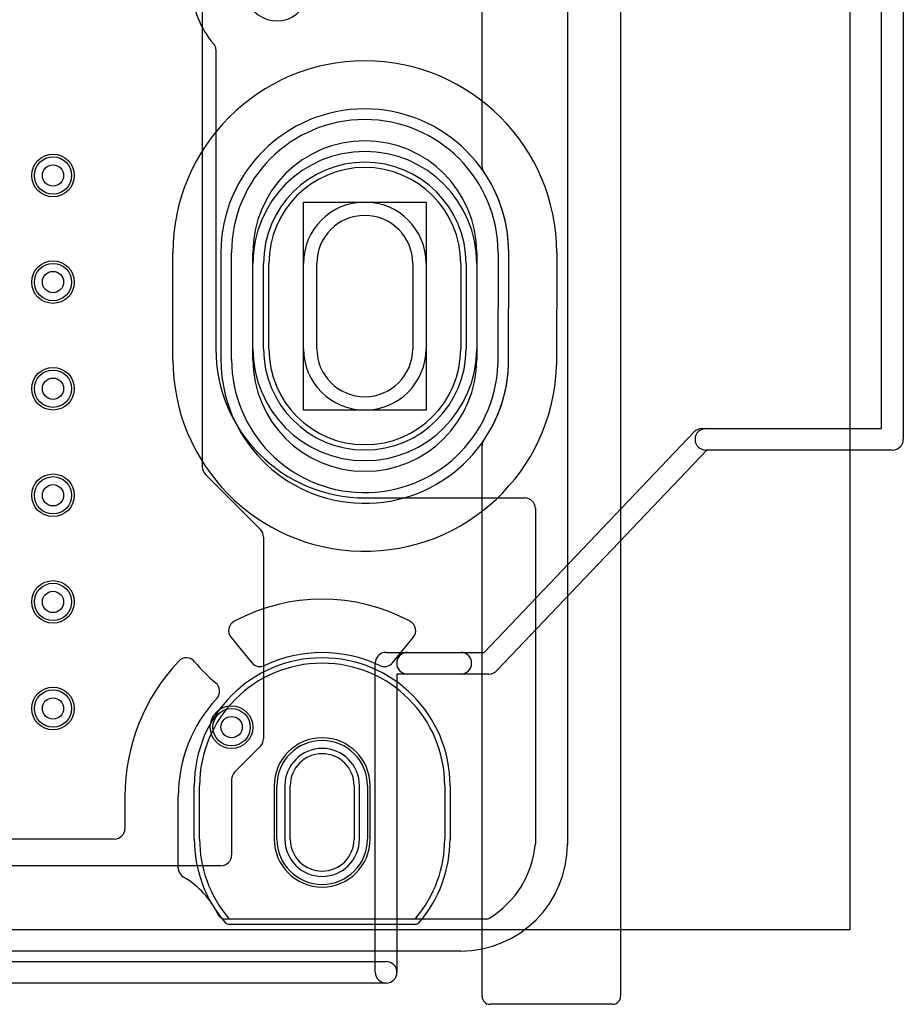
# Model space of a CAD drawing. Extents: x -3.2 to 23.2, y -0.5 to 25.
# Tile 11 of 22: x 14.9 to 23.2, y -0.5 to 8.7. Entities that reach past the tile are written whole.
import ezdxf

# ---------------------------------------------------------------- set-up
doc = ezdxf.new("R2010")
doc.units = 0
for name, color, linetype in [('Hole', 1, 'CONTINUOUS'), ('L1', 3, 'CONTINUOUS'), ('L4', 3, 'CONTINUOUS'), ('MetalMask-B', 176, 'CONTINUOUS'), ('Outline', 7, 'CONTINUOUS'), ('PartsArea-A', 111, 'CONTINUOUS'), ('PartsArea-B', 111, 'CONTINUOUS'), ('PartsSilk-B', 221, 'CONTINUOUS'), ('Resist-A', 2, 'CONTINUOUS'), ('Resist-B', 2, 'CONTINUOUS'), ('Silk-A', 140, 'CONTINUOUS'), ('Silk-B', 140, 'CONTINUOUS')]:
    doc.layers.add(name, color=color, linetype=linetype)

msp = doc.modelspace()

# ---------------------------------------------------------------- linework, layer by layer
at = {"layer": 'Hole'}
for p, q in [((17.65, 5.65), (17.65, 6.45)), ((18.55, 6.45), (18.55, 5.65)), ((17.4, 1.05), (17.4, 1.55)), ((18, 1.55), (18, 1.05))]:
    msp.add_line(p, q, dxfattribs=at)
for centre in [(15.175, 7.275), (15.175, 6.275), (15.175, 5.275), (15.175, 4.275), (15.175, 3.275), (15.175, 2.275), (16.85, 2.1)]:
    msp.add_circle(centre, 0.1, dxfattribs=at)
for centre, radius, start, end in [((18.1, 6.45), 0.45, 0, 180), ((18.1, 5.65), 0.45, 180, 0), ((17.7, 1.55), 0.3, 0, 180), ((17.7, 1.05), 0.3, 180, 0)]:
    msp.add_arc(centre, radius, start, end, dxfattribs=at)
at = {"layer": 'L1'}
for p, q in [((16.575, 9.425), (16.575, 4.54142)), ((17.05, 5.55), (17.05, 6.55)), ((19.15, 6.55), (19.15, 5.55)), ((17.2, 5.65), (17.2, 6.45)), ((17.525, 5.65), (17.525, 6.45)), ((18.675, 6.45), (18.675, 5.65)), ((19, 6.45), (19, 5.65)), ((16.60429, 4.47071), (17.12071, 3.95429)), ((17.15, 3.88358), (17.15, 1.99142)), ((17.12071, 1.92071), (16.87929, 1.67929)), ((16.85, 1.60858), (16.85, 0.9)), ((16.75, 0.8), (4.35, 0.8))]:
    msp.add_line(p, q, dxfattribs=at)
for centre in [(15.175, 7.275), (15.175, 6.275), (15.175, 5.275), (15.175, 4.275), (15.175, 3.275), (15.175, 2.275), (16.85, 2.1)]:
    msp.add_circle(centre, 0.2, dxfattribs=at)
for centre, radius, start, end in [((17.275, 9.025), 0.3, 76.522392, 13.477608), ((18.1, 6.55), 1.05, 0, 180), ((18.1, 6.45), 0.9, 0, 180), ((18.1, 6.45), 0.575, 0, 180), ((18.1, 5.65), 0.9, 180, 0), ((18.1, 5.65), 0.575, 180, 0), ((18.1, 5.55), 1.05, 180, 0), ((16.675, 4.54142), 0.1, 180, -135), ((17.05, 3.88358), 0.1, 0, 45), ((17.05, 1.99142), 0.1, -45, 0), ((16.95, 1.60858), 0.1, 135, 180), ((16.75, 0.9), 0.1, -90, 0)]:
    msp.add_arc(centre, radius, start, end, dxfattribs=at)
at = {"layer": 'L4'}
for p, q in [((16.7023, 8.45802), (16.7023, 5.65)), ((17.2, 5.65), (17.2, 6.45)), ((17.525, 5.65), (17.525, 6.45)), ((18.675, 6.45), (18.675, 5.65)), ((19, 6.45), (19, 5.65)), ((18.1023, 4.25), (19.6, 4.25)), ((19.7, 4.15), (19.7, 1.00358)), ((16.84532, 2.94198), (17.04019, 2.70444)), ((18.3598, 2.70444), (18.55467, 2.94198)), ((16.55, 1.05), (16.55, 1.55)), ((17.25, 1.55), (17.25, 1.05)), ((17.35, 1.55), (17.35, 1.05)), ((18.05, 1.05), (18.05, 1.55)), ((18.15, 1.05), (18.15, 1.55)), ((18.85, 1.55), (18.85, 1.05)), ((15.85, 1.45), (15.85, 1.15)), ((16.35, 0.77942), (16.35, 1.45)), ((15.75, 1.05), (4.24999, 1.05)), ((19.23219, 0.3), (16.79057, 0.3)), ((18.56023, 0.3), (16.83977, 0.3))]:
    msp.add_line(p, q, dxfattribs=at)
for centre in [(15.175, 7.275), (15.175, 6.275), (15.175, 5.275), (15.175, 4.275), (15.175, 3.275), (15.175, 2.275), (16.85, 2.1)]:
    msp.add_circle(centre, 0.2, dxfattribs=at)
for centre, radius, start, end in [((17.28278, 9.03765), 0.8, 180, -138.51426), ((16.6273, 8.45802), 0.075, 0, 41.486344), ((18.1, 6.45), 0.9, 0, 180), ((18.1, 6.45), 0.575, 0, 180), ((18.1023, 5.65), 1.4, 180, -90), ((18.1, 5.65), 0.9, 180, 0), ((18.1, 5.65), 0.575, 180, 0), ((19.6, 4.15), 0.1, 0, 90), ((17.7, 1.55001), 1.75, 61.892519, 118.108213), ((16.92265, 3.00539), 0.10001, 120.442016, -140.672702), ((16.83502, 3.15684), 0.07497, -60.463656, -59.624739), ((16.91115, 3.02763), 0.075, 118.86167, 120.637524), ((16.84019, 3.15974), 0.07497, -62.378846, -61.893347), ((18.48914, 3.02747), 0.075, 60.201105, 61.893807), ((18.56367, 3.15761), 0.07497, -119.799859, -119.557179), ((18.47736, 3.00541), 0.1, -39.367614, 60.443439), ((16.7873, 2.8945), 0.07497, 39.294784, 39.327049), ((17.7, 1.54998), 1.25002, 64.440035, 115.561188), ((17.7, 1.45), 1.85, 136.683223, 180), ((16.29944, 2.77059), 0.07497, -43.313727, -42.778503), ((16.42674, 2.65055), 0.1, 39.493793, 136.27627), ((17.69999, 3.70003), 1.55002, -140.502632, -130.090773), ((17.7, 1.55), 1.15, 0, 180), ((16.98223, 2.65689), 0.07497, 39.235098, 39.365227), ((17.09839, 2.75176), 0.07501, -140.756815, -139.233003), ((16.98538, 2.65316), 0.07497, 40.965207, 41.441869), ((17.11751, 2.76788), 0.10001, -139.033955, -64.459809), ((18.28249, 2.76787), 0.1, -115.570753, -39.367614), ((17.12829, 2.74531), 0.075, -64.456515, -64.439436), ((16.75059, 2.57113), 0.07497, -130.623677, -129.452333), ((16.63796, 2.43722), 0.10001, -42.909191, 49.472649), ((17.70001, 1.45), 1.35001, 137.091284, 180), ((17.7, 1.55), 0.45, 0, 180), ((17.7, 1.55), 0.35, 0, 180), ((15.75, 1.15), 0.1, -90, 0), ((17.7, 1.05), 1.15, 180, -139.876046), ((17.7, 1.05), 0.45, 180, 0), ((17.7, 1.05), 0.35, 180, 0), ((17.7, 1.05), 1.15, -40.123954, 0), ((18.79654, 1.08427), 0.90738, -58.441063, -5.562878), ((19.62503, 1.00358), 0.07497, -5.564592, 0), ((16.42497, 0.77942), 0.07497, 180, -179.977072), ((16.45, 0.77943), 0.1, -179.977082, -119.987939), ((16.43749, 0.75775), 0.07497, -119.988514, -119.416874), ((15.99999, 0.00001), 0.80001, 25.376051, 59.944205), ((16.79055, 0.37499), 0.07497, -154.624381, -146.307813), ((16.79058, 0.37501), 0.07501, -146.307814, -104.034391), ((16.79057, 0.37497), 0.07497, -104.03439, -90), ((16.83977, 0.325), 0.025, -139.883409, -90), ((18.56023, 0.325), 0.025, -90, -40.116591), ((19.2322, 0.37497), 0.07497, -90.007642, -58.43856)]:
    msp.add_arc(centre, radius, start, end, dxfattribs=at)
at = {"layer": 'MetalMask-B'}
for p, q in [((17.2, 5.65), (17.2, 6.45)), ((19, 6.45), (19, 5.65)), ((16.55, 1.05), (16.55, 1.55)), ((17.35, 1.55), (17.35, 1.05)), ((18.05, 1.05), (18.05, 1.55)), ((18.85, 1.55), (18.85, 1.05)), ((18.56023, 0.3), (16.83977, 0.3))]:
    msp.add_line(p, q, dxfattribs=at)
for centre, radius, start, end in [((18.1, 6.45), 0.9, 0, 180), ((18.1, 5.65), 0.9, 180, 0), ((17.7, 1.55), 1.15, 0, 180), ((17.7, 1.55), 0.35, 0, 180), ((17.7, 1.05), 1.15, 180, -139.876046), ((17.7, 1.05), 0.35, 180, 0), ((17.7, 1.05), 1.15, -40.123954, 0), ((16.83977, 0.325), 0.025, -139.883409, -90), ((18.56023, 0.325), 0.025, -90, -40.116591)]:
    msp.add_arc(centre, radius, start, end, dxfattribs=at)
at = {"layer": 'Outline'}
for p, q in [((20, 20), (20, 1)), ((19, 0), (12, 0))]:
    msp.add_line(p, q, dxfattribs=at)
msp.add_arc((19, 1), 1, -90, 0, dxfattribs=at)
at = {"layer": 'PartsArea-A'}
for p, q in [((17.525, 5.075), (17.525, 7.025)), ((17.525, 7.025), (18.675, 7.025)), ((18.675, 7.025), (18.675, 5.075)), ((18.675, 5.075), (17.525, 5.075))]:
    msp.add_line(p, q, dxfattribs=at)
at = {"layer": 'PartsArea-B'}
for p, q in [((22.65, 23.8), (22.65, 0.2)), ((22.65, 0.2), (-2.65, 0.2))]:
    msp.add_line(p, q, dxfattribs=at)
at = {"layer": 'PartsSilk-B'}
for p, q in [((23.1516, 15.8), (23.1516, 4.8)), ((22.9484, 4.9016), (22.9484, 15.6984)), ((21.26429, 4.9016), (22.9484, 4.9016)), ((19.22075, 2.8016), (21.19072, 4.87007)), ((21.30783, 4.6984), (19.33786, 2.62993)), ((23.05, 4.6984), (21.30783, 4.6984)), ((18.3, 2.8016), (19.22075, 2.8016)), ((18.1984, -0.2), (18.1984, 2.7)), ((19.26429, 2.5984), (18.4016, 2.5984)), ((18.4016, 2.5984), (18.4016, -0.2)), ((1.8016, -0.0984), (18.3, -0.0984)), ((18.3, -0.3016), (1.7, -0.3016))]:
    msp.add_line(p, q, dxfattribs=at)
for centre, start, end in [((21.26429, 4.8), 90, 136.397181), ((23.05, 4.8), -90, 0), ((18.3, 2.7), 90, 180), ((19.26429, 2.7), -90, -43.60418), ((18.3, -0.2), -90, 90), ((18.3, -0.2), 180, 0)]:
    msp.add_arc(centre, 0.1016, start, end, dxfattribs=at)
at = {"layer": 'Resist-A'}
for p, q in [((16.85, 5.55), (16.85, 6.55)), ((19.35, 6.55), (19.349, 5.5015)), ((17.15, 5.65), (17.15, 6.45)), ((17.525, 5.65), (17.525, 6.45)), ((18.675, 6.45), (18.675, 5.65)), ((19.05, 6.45), (19.05, 5.65)), ((17.275, 1.05), (17.275, 1.55)), ((18.125, 1.55), (18.125, 1.05))]:
    msp.add_line(p, q, dxfattribs=at)
for centre in [(15.175, 7.275), (15.175, 6.275), (15.175, 5.275), (15.175, 4.275), (15.175, 3.275), (15.175, 2.275), (16.85, 2.1)]:
    msp.add_circle(centre, 0.175, dxfattribs=at)
for centre, radius, start, end in [((18.1, 6.55), 1.25, 0, 180), ((18.1, 6.45), 0.95, 0, 180), ((18.1, 6.45), 0.575, 0, 180), ((18.1, 5.65), 0.95, 180, 0), ((18.1, 5.65), 0.575, 180, 0), ((18.1, 5.55), 1.25, 180, -2.362168), ((19.274, 5.50157), 0.075, -2.361139, -0.053476), ((17.7, 1.55), 0.425, 0, 180), ((17.7, 1.05), 0.425, 180, 0)]:
    msp.add_arc(centre, radius, start, end, dxfattribs=at)
at = {"layer": 'Resist-B'}
for p, q in [((17.05, 5.65), (17.05, 6.45)), ((17.15, 5.65), (17.15, 6.45)), ((17.525, 5.65), (17.525, 6.45)), ((18.675, 6.45), (18.675, 5.65)), ((19.05, 6.45), (19.05, 5.65)), ((19.15, 6.45), (19.15, 5.65)), ((16.5, 1.05), (16.5, 1.55)), ((17.275, 1.05), (17.275, 1.55)), ((18.125, 1.55), (18.125, 1.05)), ((18.9, 1.55), (18.9, 1.05)), ((18.57178, 0.25), (16.82822, 0.25))]:
    msp.add_line(p, q, dxfattribs=at)
for centre in [(15.175, 7.275), (15.175, 6.275), (15.175, 5.275), (15.175, 4.275), (15.175, 3.275), (15.175, 2.275), (16.85, 2.1)]:
    msp.add_circle(centre, 0.175, dxfattribs=at)
for centre, radius, start, end in [((18.1, 6.45), 1.05, 0, 180), ((18.1, 6.45), 0.95, 0, 180), ((18.1, 6.45), 0.575, 0, 180), ((18.1, 5.65), 1.05, 180, 0), ((18.1, 5.65), 0.95, 180, 0), ((18.1, 5.65), 0.575, 180, 0), ((17.7, 1.55), 1.2, 0, 180), ((17.7, 1.55), 0.425, 0, 180), ((17.7, 1.05), 1.2, 180, -139.294145), ((17.7, 1.05), 0.425, 180, 0), ((17.7, 1.05), 1.2, -40.705855, 0), ((16.82822, 0.3), 0.05, -139.290567, -90), ((18.57178, 0.3), 0.05, -90, -40.709433)]:
    msp.add_arc(centre, radius, start, end, dxfattribs=at)
at = {"layer": 'Silk-A'}
for p, q in [((20.5, 19.425), (20.5, -0.425)), ((19.2, 7.35623), (19.2, 13.24377)), ((16.3, 5.55), (16.3, 6.55)), ((16.75, 6.55), (16.75, 5.55)), ((19.449, 5.5014), (19.45, 6.5499)), ((19.449, 5.5014), (19.45, 6.5499)), ((19.9, 6.54948), (19.899, 5.49952)), ((19.2, -0.425), (19.2, 4.74377)), ((20.425, -0.5), (19.275, -0.5))]:
    msp.add_line(p, q, dxfattribs=at)
for centre, radius, start, end in [((18.1, 6.55), 1.8, 0, 180), ((18.1, 6.55), 1.35, 0, 180), ((19.275, 7.35623), 0.075, 180, -145.544989), ((18.1, 6.55), 1.35, 0, 34.456151), ((19.35, 6.55), 0.1, -0.057296, 0), ((19.35, 6.55), 0.1, -0.057296, 0), ((19.35, 6.55), 0.55, -0.054171, 0), ((18.1, 5.55), 1.8, 180, -2.290534), ((18.1, 5.55001), 1.35001, -179.999576, -2.362516), ((18.1, 5.55001), 1.35001, -34.4565, -2.362516), ((19.274, 5.50136), 0.175, -2.292442, 0.013096), ((19.274, 5.50136), 0.175, -2.292442, -0.006548), ((19.524, 5.50133), 0.075, 179.946524, 179.992361), ((19.349, 5.50004), 0.55, -2.29036, -0.054171), ((19.275, 4.74377), 0.075, 145.544989, 180), ((19.275, -0.425), 0.075, 180, -90), ((20.425, -0.425), 0.075, -90, 0)]:
    msp.add_arc(centre, radius, start, end, dxfattribs=at)
at = {"layer": 'Silk-B'}
for p, q in [((23.1516, 15.8), (23.1516, 4.8)), ((22.9484, 4.9016), (22.9484, 15.6984)), ((21.3, 4.9016), (22.9484, 4.9016)), ((23.05, 4.6984), (21.3, 4.6984)), ((18.50124, 2.8016), (19, 2.8016)), ((19, 2.5984), (18.50124, 2.5984))]:
    msp.add_line(p, q, dxfattribs=at)
for centre, start, end in [((21.3, 4.8), 90, -90), ((23.05, 4.8), -90, 0), ((18.50124, 2.7), 90, -90), ((19, 2.7), -90, 90)]:
    msp.add_arc(centre, 0.1016, start, end, dxfattribs=at)

doc.saveas('drawing.dxf')
